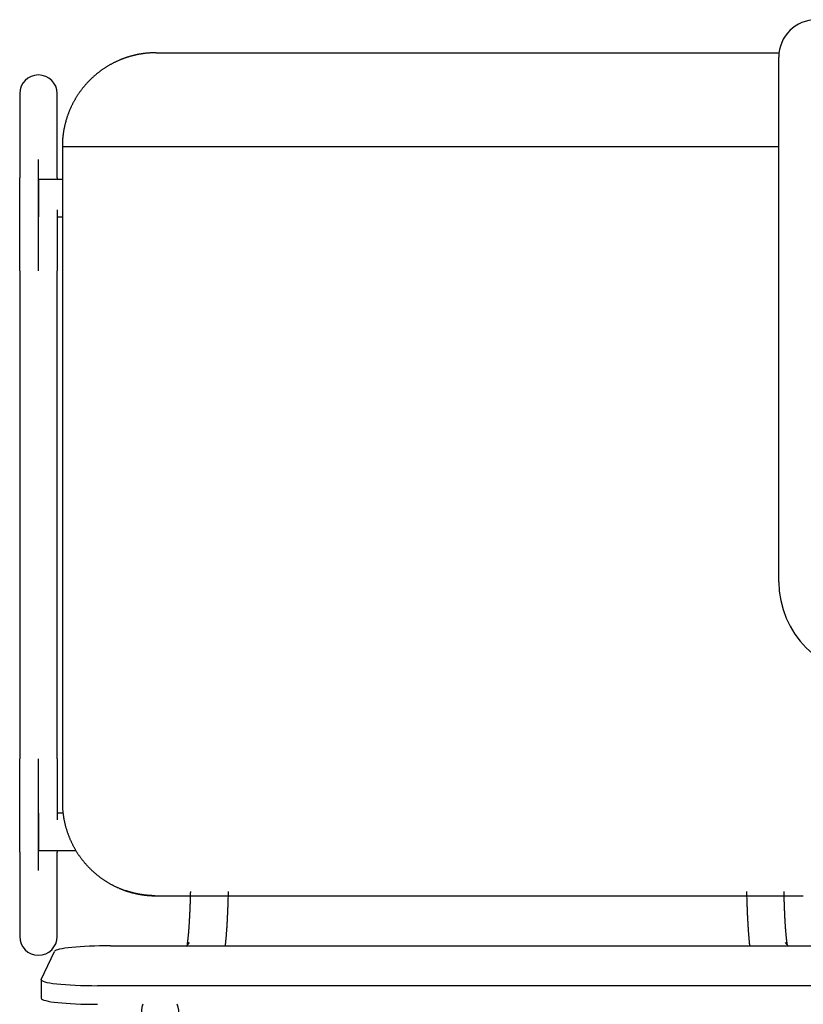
# Model space of a CAD drawing. Header units: metres. Extents: x -1 to 438, y -6 to 53.
# Tile 107 of 149: x 418.613 to 419.032, y 13.276 to 13.801. Entities that reach past the tile are written whole.
import ezdxf

# ---------------------------------------------------------------- set-up
doc = ezdxf.new("R2010")
doc.units = ezdxf.units.M
doc.linetypes.add('CONTINUA', pattern=[0])
doc.layers.add('PA MOBLES ACTUAL', color=7, linetype='CONTINUA', lineweight=25)

msp = doc.modelspace()

# ---------------------------------------------------------------- linework, layer by layer
at = {"layer": 'PA MOBLES ACTUAL', "color": 180, "transparency": 33554687}
for p, q in [((418.68598, 13.78367), (419.01861, 13.78367)), ((419.01847, 13.50133), (419.01847, 13.78133)), ((418.61321, 13.76194), (418.61321, 13.71688)), ((418.63321, 13.71688), (418.63321, 13.76194)), ((418.63598, 13.73367), (419.01847, 13.73367)), ((418.63598, 13.73367), (418.63598, 13.38367)), ((418.62321, 13.66718), (418.62321, 13.72676)), ((418.62321, 13.71607), (418.62321, 13.69607)), ((418.63598, 13.71607), (418.62321, 13.71607)), ((418.63321, 13.69607), (418.63598, 13.69607)), ((418.61321, 13.66718), (418.61321, 13.40669)), ((418.63321, 13.40669), (418.63321, 13.66718)), ((418.62321, 13.34712), (418.62321, 13.40669)), ((418.62321, 13.37781), (418.62321, 13.35781)), ((418.63633, 13.37781), (418.63321, 13.37781)), ((418.61321, 13.35699), (418.61321, 13.31194)), ((418.62321, 13.35781), (418.64319, 13.35781)), ((418.63321, 13.31194), (418.63321, 13.35699)), ((418.6854, 13.33367), (419.03156, 13.33367)), ((418.6854, 13.33367), (419.03156, 13.33367)), ((418.70369, 13.30874), (418.70234, 13.30696)), ((419.02341, 13.30696), (419.02206, 13.30874)), ((418.62476, 13.28902), (418.63176, 13.30393)), ((418.66172, 13.30696), (419.05465, 13.30696)), ((418.62472, 13.28886), (418.62472, 13.27892)), ((419.06165, 13.28567), (418.65472, 13.28567))]:
    msp.add_line(p, q, dxfattribs=at)
for points in [[(418.67406, 13.78223), (418.67381, 13.78217), (418.67356, 13.78211), (418.67331, 13.78204), (418.67306, 13.78198), (418.67281, 13.78191), (418.67256, 13.78184), (418.67231, 13.78177), (418.67206, 13.7817), (418.67181, 13.78162), (418.67156, 13.78155), (418.67131, 13.78148), (418.67107, 13.7814), (418.67082, 13.78132), (418.67057, 13.78124), (418.67032, 13.78116), (418.67008, 13.78108), (418.66983, 13.781), (418.66959, 13.78091), (418.66934, 13.78082), (418.6691, 13.78074), (418.66885, 13.78065), (418.66861, 13.78056), (418.66837, 13.78047), (418.66812, 13.78038), (418.66788, 13.78028), (418.66764, 13.78019), (418.6674, 13.78009), (418.66716, 13.78), (418.66692, 13.7799), (418.66668, 13.7798), (418.66637, 13.77967), (418.66606, 13.77954), (418.66576, 13.7794), (418.66545, 13.77927), (418.66515, 13.77913), (418.66485, 13.77899), (418.66455, 13.77885), (418.66425, 13.7787), (418.66395, 13.77856), (418.66365, 13.77841), (418.66335, 13.77826), (418.66306, 13.77811), (418.66276, 13.77796), (418.66247, 13.7778), (418.66217, 13.77764), (418.66188, 13.77748), (418.66159, 13.77732), (418.6613, 13.77716), (418.66102, 13.777), (418.66073, 13.77683), (418.66045, 13.77666), (418.66016, 13.77649), (418.65988, 13.77632), (418.6596, 13.77615), (418.65932, 13.77597), (418.65904, 13.7758), (418.65876, 13.77562), (418.65849, 13.77544), (418.65822, 13.77526), (418.65794, 13.77507), (418.65767, 13.77489), (418.6574, 13.7747), (418.65714, 13.77452), (418.65687, 13.77433), (418.6566, 13.77413), (418.65634, 13.77394), (418.65608, 13.77375), (418.65582, 13.77355), (418.65556, 13.77336), (418.6553, 13.77316), (418.65505, 13.77296), (418.6548, 13.77276), (418.65454, 13.77256), (418.65429, 13.77235), (418.65405, 13.77215), (418.6538, 13.77194), (418.65355, 13.77173), (418.65331, 13.77153), (418.65307, 13.77132), (418.65283, 13.7711), (418.65259, 13.77089), (418.65236, 13.77068), (418.65212, 13.77047), (418.65189, 13.77025), (418.65166, 13.77003), (418.65143, 13.76982), (418.6512, 13.7696), (418.65098, 13.76938), (418.65075, 13.76916), (418.65053, 13.76894), (418.65032, 13.76872), (418.6501, 13.7685), (418.64988, 13.76827), (418.64967, 13.76805), (418.64945, 13.76782), (418.64924, 13.76759), (418.64903, 13.76736), (418.64882, 13.76712), (418.64861, 13.76689), (418.6484, 13.76665), (418.64819, 13.76641), (418.64798, 13.76617), (418.64778, 13.76593), (418.64757, 13.76569), (418.64737, 13.76544), (418.64717, 13.76519), (418.64697, 13.76494), (418.64677, 13.76469), (418.64657, 13.76444), (418.64637, 13.76419), (418.64617, 13.76393), (418.64598, 13.76367), (418.64579, 13.76341), (418.64559, 13.76315), (418.6454, 13.76289), (418.64522, 13.76263), (418.64503, 13.76236), (418.64484, 13.76209), (418.64466, 13.76183), (418.64448, 13.76156), (418.64429, 13.76129), (418.64412, 13.76101), (418.64394, 13.76074), (418.64376, 13.76046), (418.64359, 13.76018), (418.64341, 13.75991), (418.64324, 13.75963), (418.64307, 13.75934), (418.64291, 13.75906), (418.64274, 13.75878), (418.64257, 13.75849), (418.64241, 13.7582), (418.64225, 13.75792), (418.64209, 13.75763), (418.64193, 13.75734), (418.64178, 13.75705), (418.64163, 13.75675), (418.64147, 13.75646), (418.64132, 13.75616), (418.64118, 13.75587), (418.64103, 13.75557), (418.64089, 13.75527), (418.64074, 13.75497), (418.6406, 13.75467), (418.64046, 13.75437), (418.64033, 13.75407), (418.64019, 13.75376), (418.64006, 13.75346), (418.63993, 13.75315), (418.6398, 13.75285), (418.63968, 13.75254), (418.63955, 13.75223), (418.63943, 13.75192), (418.63931, 13.75161), (418.63919, 13.7513), (418.63907, 13.75099), (418.63896, 13.75068), (418.63885, 13.75036), (418.63874, 13.75005), (418.63863, 13.74974), (418.63852, 13.74942), (418.63842, 13.7491), (418.63832, 13.74879), (418.63822, 13.74847), (418.63812, 13.74815), (418.63803, 13.74783), (418.63793, 13.74751), (418.63784, 13.7472), (418.63776, 13.74688), (418.63767, 13.74656), (418.63758, 13.74623), (418.6375, 13.74591), (418.63742, 13.74559), (418.63734, 13.74527), (418.63727, 13.74495), (418.63719, 13.74462), (418.63712, 13.7443), (418.63705, 13.74398), (418.63699, 13.74366), (418.63692, 13.74333), (418.63686, 13.74301), (418.6368, 13.74268), (418.63674, 13.74236), (418.63668, 13.74204), (418.63663, 13.74171), (418.63658, 13.74139), (418.63653, 13.74106), (418.63648, 13.74074), (418.63644, 13.74042), (418.63639, 13.74009), (418.63635, 13.73977), (418.63632, 13.73944), (418.63628, 13.73912), (418.63624, 13.7388), (418.63621, 13.73848), (418.63618, 13.73815), (418.63615, 13.73783), (418.63613, 13.73751), (418.6361, 13.73719), (418.63608, 13.73686), (418.63606, 13.73654), (418.63605, 13.73622), (418.63603, 13.7359), (418.63602, 13.73558), (418.63601, 13.73526), (418.636, 13.73494), (418.63599, 13.73463), (418.63598, 13.73431), (418.63598, 13.73399), (418.63598, 13.73367)], [(418.68598, 13.78367), (418.68573, 13.78367), (418.68548, 13.78367), (418.68523, 13.78367), (418.68498, 13.78366), (418.68473, 13.78366), (418.68447, 13.78365), (418.68421, 13.78364), (418.68396, 13.78363), (418.6837, 13.78362), (418.68344, 13.78361), (418.68318, 13.78359), (418.68292, 13.78358), (418.68265, 13.78356), (418.68239, 13.78354), (418.68213, 13.78352), (418.68186, 13.7835), (418.6816, 13.78348), (418.68133, 13.78346), (418.68106, 13.78343), (418.6808, 13.7834), (418.68053, 13.78338), (418.68026, 13.78335), (418.68, 13.78331), (418.67973, 13.78328), (418.67946, 13.78325), (418.67919, 13.78321), (418.67892, 13.78317), (418.67865, 13.78313), (418.67839, 13.78309), (418.67812, 13.78305), (418.67798, 13.78303), (418.67784, 13.78301), (418.67771, 13.78299), (418.67757, 13.78296), (418.67743, 13.78294), (418.6773, 13.78291), (418.67716, 13.78289), (418.67702, 13.78287), (418.67689, 13.78284), (418.67675, 13.78282), (418.67662, 13.78279), (418.67648, 13.78276), (418.67634, 13.78274), (418.67621, 13.78271), (418.67607, 13.78268), (418.67594, 13.78266), (418.6758, 13.78263), (418.67567, 13.7826), (418.67553, 13.78257), (418.6754, 13.78254), (418.67526, 13.78251), (418.67513, 13.78248), (418.675, 13.78245), (418.67486, 13.78242), (418.67473, 13.78239), (418.67459, 13.78236), (418.67446, 13.78233), (418.67433, 13.7823), (418.67419, 13.78227), (418.67406, 13.78223)], [(418.61321, 13.66718), (418.61321, 13.66783), (418.61321, 13.66848), (418.61321, 13.66913), (418.61321, 13.66978), (418.61321, 13.67043), (418.61321, 13.67108), (418.61321, 13.67173), (418.61321, 13.67237), (418.61321, 13.67302), (418.61321, 13.67366), (418.61321, 13.6743), (418.61321, 13.67494), (418.61321, 13.67558), (418.61321, 13.67622), (418.61321, 13.67686), (418.61321, 13.67749), (418.61321, 13.67813), (418.61321, 13.67876), (418.61321, 13.67939), (418.61321, 13.68001), (418.61321, 13.68064), (418.61321, 13.68126), (418.61321, 13.68188), (418.61321, 13.6825), (418.61321, 13.68312), (418.61321, 13.68373), (418.61321, 13.68435), (418.61321, 13.68496), (418.61321, 13.68556), (418.61321, 13.68617), (418.61321, 13.68677), (418.61321, 13.68736), (418.61321, 13.68796), (418.61321, 13.68855), (418.61321, 13.68913), (418.61321, 13.68971), (418.61321, 13.69029), (418.61321, 13.69086), (418.61321, 13.69143), (418.61321, 13.692), (418.61321, 13.69256), (418.61321, 13.69311), (418.61321, 13.69367), (418.61321, 13.69421), (418.61321, 13.69476), (418.61321, 13.6953), (418.61321, 13.69583), (418.61321, 13.69636), (418.61321, 13.69688), (418.61321, 13.6974), (418.61321, 13.69791), (418.61321, 13.69842), (418.61321, 13.69893), (418.61321, 13.69943), (418.61321, 13.69992), (418.61321, 13.70041), (418.61321, 13.70089), (418.61321, 13.70137), (418.61321, 13.70184), (418.61321, 13.70231), (418.61321, 13.70271), (418.61321, 13.70311), (418.61321, 13.7035), (418.61321, 13.70389), (418.61321, 13.70427), (418.61321, 13.70465), (418.61321, 13.70502), (418.61321, 13.70539), (418.61321, 13.70576), (418.61321, 13.70611), (418.61321, 13.70647), (418.61321, 13.70682), (418.61321, 13.70716), (418.61321, 13.7075), (418.61321, 13.70783), (418.61321, 13.70816), (418.61321, 13.70848), (418.61321, 13.7088), (418.61321, 13.70911), (418.61321, 13.70941), (418.61321, 13.70972), (418.61321, 13.71001), (418.61321, 13.7103), (418.61321, 13.71059), (418.61321, 13.71087), (418.61321, 13.71114), (418.61321, 13.71141), (418.61321, 13.71167), (418.61321, 13.71193), (418.61321, 13.71218), (418.61321, 13.71242), (418.61321, 13.71266), (418.61321, 13.71289), (418.61321, 13.71312), (418.61321, 13.71334), (418.61321, 13.71356), (418.61321, 13.71377), (418.61321, 13.71397), (418.61321, 13.71417), (418.61321, 13.71436), (418.61321, 13.71454), (418.61321, 13.71472), (418.61321, 13.7149), (418.61321, 13.71506), (418.61321, 13.71522), (418.61321, 13.71538), (418.61321, 13.71552), (418.61321, 13.71567), (418.61321, 13.7158), (418.61321, 13.71593), (418.61321, 13.71605), (418.61321, 13.71617), (418.61321, 13.71628), (418.61321, 13.71639), (418.61321, 13.71648), (418.61321, 13.71658), (418.61321, 13.71666), (418.61321, 13.71674), (418.61321, 13.71681), (418.61321, 13.71688)], [(418.63321, 13.71688), (418.63321, 13.71686), (418.63321, 13.71684), (418.63321, 13.71682), (418.63321, 13.7168), (418.63321, 13.71678), (418.63321, 13.71676), (418.63321, 13.71673), (418.63321, 13.71671), (418.63321, 13.71669), (418.63321, 13.71666), (418.63321, 13.71664), (418.63321, 13.71661), (418.63321, 13.71659), (418.63321, 13.71656), (418.63321, 13.71653), (418.63321, 13.71651), (418.63321, 13.71648), (418.63321, 13.71645), (418.63321, 13.71642), (418.63321, 13.71639), (418.63321, 13.71636), (418.63321, 13.71633), (418.63321, 13.7163), (418.63321, 13.71627), (418.63321, 13.71624), (418.63321, 13.7162), (418.63321, 13.71617), (418.63321, 13.71614), (418.63321, 13.7161), (418.63321, 13.71607)], [(418.63321, 13.69974), (418.63321, 13.69971), (418.63321, 13.69967), (418.63321, 13.69964), (418.63321, 13.6996), (418.63321, 13.69956), (418.63321, 13.69953), (418.63321, 13.69949), (418.63321, 13.69946), (418.63321, 13.69942), (418.63321, 13.69939), (418.63321, 13.69935), (418.63321, 13.69932), (418.63321, 13.69928), (418.63321, 13.69925), (418.63321, 13.69921), (418.63321, 13.69917), (418.63321, 13.69914), (418.63321, 13.6991), (418.63321, 13.69907), (418.63321, 13.69903), (418.63321, 13.699), (418.63321, 13.69896), (418.63321, 13.69892), (418.63321, 13.69889), (418.63321, 13.69885), (418.63321, 13.69882), (418.63321, 13.69878), (418.63321, 13.69875), (418.63321, 13.69871), (418.63321, 13.69867), (418.63321, 13.69823), (418.63321, 13.69778), (418.63321, 13.69733), (418.63321, 13.69687), (418.63321, 13.69642), (418.63321, 13.69595), (418.63321, 13.69549), (418.63321, 13.69502), (418.63321, 13.69454), (418.63321, 13.69407), (418.63321, 13.69359), (418.63321, 13.6931), (418.63321, 13.69262), (418.63321, 13.69213), (418.63321, 13.69163), (418.63321, 13.69114), (418.63321, 13.69064), (418.63321, 13.69014), (418.63321, 13.68963), (418.63321, 13.68912), (418.63321, 13.68861), (418.63321, 13.6881), (418.63321, 13.68758), (418.63321, 13.68706), (418.63321, 13.68654), (418.63321, 13.68601), (418.63321, 13.68549), (418.63321, 13.68496), (418.63321, 13.68442), (418.63321, 13.68389), (418.63321, 13.68335), (418.63321, 13.68281), (418.63321, 13.68227), (418.63321, 13.68173), (418.63321, 13.68118), (418.63321, 13.68064), (418.63321, 13.68009), (418.63321, 13.67954), (418.63321, 13.67899), (418.63321, 13.67844), (418.63321, 13.67788), (418.63321, 13.67733), (418.63321, 13.67677), (418.63321, 13.67622), (418.63321, 13.67566), (418.63321, 13.6751), (418.63321, 13.67454), (418.63321, 13.67398), (418.63321, 13.67341), (418.63321, 13.67285), (418.63321, 13.67229), (418.63321, 13.67172), (418.63321, 13.67116), (418.63321, 13.67059), (418.63321, 13.67002), (418.63321, 13.66946), (418.63321, 13.66889), (418.63321, 13.66832), (418.63321, 13.66775), (418.63321, 13.66718)], [(418.61321, 13.35699), (418.61321, 13.35707), (418.61321, 13.35715), (418.61321, 13.35725), (418.61321, 13.35735), (418.61321, 13.35746), (418.61321, 13.35757), (418.61321, 13.3577), (418.61321, 13.35783), (418.61321, 13.35798), (418.61321, 13.35813), (418.61321, 13.35829), (418.61321, 13.35845), (418.61321, 13.35863), (418.61321, 13.35881), (418.61321, 13.359), (418.61321, 13.3592), (418.61321, 13.35941), (418.61321, 13.35962), (418.61321, 13.35984), (418.61321, 13.36007), (418.61321, 13.36031), (418.61321, 13.36056), (418.61321, 13.36081), (418.61321, 13.36108), (418.61321, 13.36135), (418.61321, 13.36162), (418.61321, 13.36191), (418.61321, 13.3622), (418.61321, 13.3625), (418.61321, 13.36281), (418.61321, 13.36313), (418.61321, 13.36345), (418.61321, 13.36378), (418.61321, 13.36412), (418.61321, 13.36446), (418.61321, 13.36481), (418.61321, 13.36517), (418.61321, 13.36553), (418.61321, 13.36591), (418.61321, 13.36629), (418.61321, 13.36667), (418.61321, 13.36706), (418.61321, 13.36746), (418.61321, 13.36787), (418.61321, 13.36828), (418.61321, 13.3687), (418.61321, 13.36912), (418.61321, 13.36955), (418.61321, 13.36999), (418.61321, 13.37043), (418.61321, 13.37088), (418.61321, 13.37134), (418.61321, 13.3718), (418.61321, 13.37227), (418.61321, 13.37274), (418.61321, 13.37322), (418.61321, 13.37371), (418.61321, 13.3742), (418.61321, 13.37469), (418.61321, 13.3752), (418.61321, 13.37564), (418.61321, 13.37609), (418.61321, 13.37654), (418.61321, 13.377), (418.61321, 13.37745), (418.61321, 13.37792), (418.61321, 13.37838), (418.61321, 13.37885), (418.61321, 13.37933), (418.61321, 13.3798), (418.61321, 13.38028), (418.61321, 13.38077), (418.61321, 13.38125), (418.61321, 13.38174), (418.61321, 13.38224), (418.61321, 13.38273), (418.61321, 13.38323), (418.61321, 13.38373), (418.61321, 13.38424), (418.61321, 13.38475), (418.61321, 13.38526), (418.61321, 13.38577), (418.61321, 13.38629), (418.61321, 13.38681), (418.61321, 13.38733), (418.61321, 13.38786), (418.61321, 13.38838), (418.61321, 13.38891), (418.61321, 13.38945), (418.61321, 13.38998), (418.61321, 13.39052), (418.61321, 13.39106), (418.61321, 13.3916), (418.61321, 13.39214), (418.61321, 13.39269), (418.61321, 13.39323), (418.61321, 13.39378), (418.61321, 13.39433), (418.61321, 13.39488), (418.61321, 13.39543), (418.61321, 13.39599), (418.61321, 13.39654), (418.61321, 13.3971), (418.61321, 13.39765), (418.61321, 13.39821), (418.61321, 13.39877), (418.61321, 13.39933), (418.61321, 13.39989), (418.61321, 13.40046), (418.61321, 13.40102), (418.61321, 13.40158), (418.61321, 13.40215), (418.61321, 13.40271), (418.61321, 13.40328), (418.61321, 13.40385), (418.61321, 13.40441), (418.61321, 13.40498), (418.61321, 13.40555), (418.61321, 13.40612), (418.61321, 13.40669)], [(418.63321, 13.40669), (418.63321, 13.40604), (418.63321, 13.40539), (418.63321, 13.40474), (418.63321, 13.40409), (418.63321, 13.40344), (418.63321, 13.40279), (418.63321, 13.40214), (418.63321, 13.4015), (418.63321, 13.40085), (418.63321, 13.40021), (418.63321, 13.39957), (418.63321, 13.39893), (418.63321, 13.39829), (418.63321, 13.39765), (418.63321, 13.39701), (418.63321, 13.39638), (418.63321, 13.39575), (418.63321, 13.39511), (418.63321, 13.39448), (418.63321, 13.39386), (418.63321, 13.39323), (418.63321, 13.39261), (418.63321, 13.39199), (418.63321, 13.39137), (418.63321, 13.39075), (418.63321, 13.39014), (418.63321, 13.38952), (418.63321, 13.38892), (418.63321, 13.38831), (418.63321, 13.38771), (418.63321, 13.38721), (418.63321, 13.38672), (418.63321, 13.38623), (418.63321, 13.38575), (418.63321, 13.38526), (418.63321, 13.38478), (418.63321, 13.3843), (418.63321, 13.38383), (418.63321, 13.38336), (418.63321, 13.38289), (418.63321, 13.38242), (418.63321, 13.38196), (418.63321, 13.38149), (418.63321, 13.38104), (418.63321, 13.38058), (418.63321, 13.38013), (418.63321, 13.37968), (418.63321, 13.37923), (418.63321, 13.37879), (418.63321, 13.37835), (418.63321, 13.37791), (418.63321, 13.37748), (418.63321, 13.37705), (418.63321, 13.37662), (418.63321, 13.3762), (418.63321, 13.37578), (418.63321, 13.37536), (418.63321, 13.37495), (418.63321, 13.37454), (418.63321, 13.37413)], [(418.63598, 13.38367), (418.63598, 13.38336), (418.63598, 13.38304), (418.63599, 13.38273), (418.636, 13.38241), (418.63601, 13.38209), (418.63602, 13.38177), (418.63603, 13.38146), (418.63605, 13.38114), (418.63606, 13.38082), (418.63608, 13.3805), (418.6361, 13.38018), (418.63613, 13.37986), (418.63615, 13.37954), (418.63618, 13.37922), (418.63621, 13.37889), (418.63624, 13.37857), (418.63628, 13.37825), (418.63631, 13.37793), (418.63635, 13.3776), (418.63639, 13.37728), (418.63643, 13.37696), (418.63648, 13.37664), (418.63653, 13.37631), (418.63657, 13.37599), (418.63663, 13.37567), (418.63668, 13.37534), (418.63673, 13.37502), (418.63679, 13.3747), (418.63685, 13.37437), (418.63691, 13.37405), (418.63698, 13.37373), (418.63705, 13.3734), (418.63711, 13.37308), (418.63719, 13.37276), (418.63726, 13.37244), (418.63733, 13.37211), (418.63741, 13.37179), (418.63749, 13.37147), (418.63757, 13.37115), (418.63766, 13.37083), (418.63774, 13.37051), (418.63783, 13.37019), (418.63792, 13.36987), (418.63802, 13.36955), (418.63811, 13.36923), (418.63821, 13.36891), (418.63831, 13.36859), (418.63841, 13.36828), (418.63851, 13.36796), (418.63862, 13.36764), (418.63873, 13.36733), (418.63884, 13.36701), (418.63895, 13.3667), (418.63906, 13.36639), (418.63918, 13.36607), (418.6393, 13.36576), (418.63942, 13.36545), (418.63954, 13.36514), (418.63967, 13.36483), (418.63979, 13.36452), (418.63992, 13.36421), (418.64005, 13.36391), (418.64019, 13.3636), (418.64032, 13.3633), (418.64046, 13.36299), (418.6406, 13.36269), (418.64074, 13.36239), (418.64088, 13.36209), (418.64103, 13.36179), (418.64117, 13.36149), (418.64132, 13.36119), (418.64147, 13.36089), (418.64162, 13.3606), (418.64178, 13.3603), (418.64194, 13.36001), (418.64209, 13.35971), (418.64225, 13.35942), (418.64242, 13.35913), (418.64258, 13.35884), (418.64275, 13.35856), (418.64291, 13.35827), (418.64308, 13.35798), (418.64325, 13.3577), (418.64343, 13.35742), (418.6436, 13.35714), (418.64378, 13.35686), (418.64396, 13.35658), (418.64414, 13.3563), (418.64432, 13.35603), (418.6445, 13.35575), (418.64469, 13.35548), (418.64487, 13.35521), (418.64506, 13.35494), (418.64525, 13.35467), (418.64544, 13.35441), (418.64563, 13.35414), (418.64583, 13.35388), (418.64602, 13.35362), (418.64622, 13.35336), (418.64642, 13.3531), (418.64662, 13.35284), (418.64682, 13.35259), (418.64702, 13.35233), (418.64723, 13.35208), (418.64743, 13.35183), (418.64764, 13.35158), (418.64785, 13.35133), (418.64805, 13.35109), (418.64827, 13.35085), (418.64848, 13.3506), (418.64869, 13.35036), (418.6489, 13.35013), (418.64912, 13.34989), (418.64933, 13.34966), (418.64955, 13.34942), (418.64977, 13.34919), (418.64999, 13.34896), (418.65021, 13.34874), (418.65043, 13.34851), (418.65065, 13.34829), (418.65087, 13.34807), (418.6511, 13.34785), (418.65133, 13.34763), (418.65155, 13.34741), (418.65178, 13.34719), (418.65202, 13.34698), (418.65225, 13.34676), (418.65249, 13.34655), (418.65272, 13.34634), (418.65296, 13.34613), (418.6532, 13.34591), (418.65345, 13.34571), (418.65369, 13.3455), (418.65394, 13.34529), (418.65418, 13.34508), (418.65443, 13.34488), (418.65469, 13.34468), (418.65494, 13.34448), (418.65519, 13.34428), (418.65545, 13.34408), (418.65571, 13.34388), (418.65597, 13.34368), (418.65623, 13.34349), (418.65649, 13.34329), (418.65675, 13.3431), (418.65702, 13.34291), (418.65729, 13.34272), (418.65756, 13.34254), (418.65783, 13.34235), (418.6581, 13.34217), (418.65837, 13.34198), (418.65865, 13.3418), (418.65892, 13.34162), (418.6592, 13.34145), (418.65948, 13.34127), (418.65976, 13.3411), (418.66004, 13.34092), (418.66033, 13.34075), (418.66061, 13.34059), (418.6609, 13.34042), (418.66118, 13.34025), (418.66147, 13.34009), (418.66176, 13.33993), (418.66205, 13.33977), (418.66235, 13.33961), (418.66264, 13.33945), (418.66293, 13.3393), (418.66323, 13.33915), (418.66353, 13.339), (418.66382, 13.33885), (418.66412, 13.3387), (418.66442, 13.33856), (418.66472, 13.33842), (418.66502, 13.33828), (418.66533, 13.33814), (418.66563, 13.338), (418.66593, 13.33787), (418.66624, 13.33773), (418.66655, 13.3376), (418.66685, 13.33747), (418.66695, 13.33744), (418.66704, 13.3374), (418.66713, 13.33736), (418.66722, 13.33732), (418.66731, 13.33729), (418.6674, 13.33725), (418.66749, 13.33721), (418.66758, 13.33718), (418.66768, 13.33714), (418.66777, 13.33711), (418.66786, 13.33707), (418.66795, 13.33703), (418.66804, 13.337), (418.66814, 13.33696), (418.66823, 13.33693), (418.66832, 13.33689), (418.66841, 13.33686), (418.6685, 13.33682), (418.6686, 13.33679), (418.66869, 13.33676), (418.66878, 13.33672), (418.66887, 13.33669), (418.66897, 13.33665), (418.66906, 13.33662), (418.66915, 13.33659), (418.66925, 13.33655), (418.66934, 13.33652), (418.66943, 13.33649), (418.66952, 13.33646), (418.66962, 13.33642)], [(418.63321, 13.35781), (418.63321, 13.35777), (418.63321, 13.35774), (418.63321, 13.3577), (418.63321, 13.35767), (418.63321, 13.35764), (418.63321, 13.3576), (418.63321, 13.35757), (418.63321, 13.35754), (418.63321, 13.35751), (418.63321, 13.35748), (418.63321, 13.35745), (418.63321, 13.35742), (418.63321, 13.35739), (418.63321, 13.35736), (418.63321, 13.35734), (418.63321, 13.35731), (418.63321, 13.35728), (418.63321, 13.35726), (418.63321, 13.35723), (418.63321, 13.35721), (418.63321, 13.35718), (418.63321, 13.35716), (418.63321, 13.35714), (418.63321, 13.35712), (418.63321, 13.35709), (418.63321, 13.35707), (418.63321, 13.35705), (418.63321, 13.35703), (418.63321, 13.35701), (418.63321, 13.35699)], [(418.66962, 13.33642), (418.66964, 13.33642), (418.66967, 13.33641), (418.66969, 13.3364), (418.66972, 13.33639), (418.66974, 13.33638), (418.66977, 13.33637), (418.66979, 13.33636), (418.66982, 13.33636), (418.66984, 13.33635), (418.66987, 13.33634), (418.66989, 13.33633), (418.66992, 13.33632), (418.66994, 13.33631), (418.66997, 13.33631), (418.66999, 13.3363), (418.67002, 13.33629), (418.67004, 13.33628), (418.67006, 13.33627), (418.67009, 13.33626), (418.67011, 13.33626), (418.67014, 13.33625), (418.67016, 13.33624), (418.67019, 13.33623), (418.67021, 13.33622), (418.67024, 13.33621), (418.67026, 13.33621), (418.67028, 13.3362), (418.67031, 13.33619), (418.67033, 13.33618), (418.67036, 13.33617), (418.67051, 13.33612), (418.67067, 13.33607), (418.67082, 13.33602), (418.67098, 13.33598), (418.67114, 13.33593), (418.67129, 13.33588), (418.67145, 13.33583), (418.67161, 13.33578), (418.67177, 13.33573), (418.67194, 13.33568), (418.6721, 13.33564), (418.67226, 13.33559), (418.67243, 13.33554), (418.67259, 13.3355), (418.67276, 13.33545), (418.67292, 13.33541), (418.67309, 13.33536), (418.67326, 13.33532), (418.67342, 13.33527), (418.67359, 13.33523), (418.67376, 13.33519), (418.67393, 13.33515), (418.6741, 13.3351), (418.67427, 13.33506), (418.67444, 13.33502), (418.67461, 13.33498), (418.67478, 13.33494), (418.67495, 13.3349), (418.67512, 13.33487), (418.67529, 13.33483), (418.67546, 13.33479), (418.67563, 13.33475), (418.6758, 13.33472), (418.67597, 13.33468), (418.67614, 13.33465), (418.67631, 13.33462), (418.67648, 13.33458), (418.67665, 13.33455), (418.67682, 13.33452), (418.67699, 13.33449), (418.67716, 13.33446), (418.67733, 13.33443), (418.6775, 13.3344), (418.67767, 13.33437), (418.67783, 13.33434), (418.678, 13.33431), (418.67817, 13.33429), (418.67834, 13.33426), (418.6785, 13.33423), (418.67867, 13.33421), (418.67883, 13.33419), (418.679, 13.33416), (418.67916, 13.33414), (418.67932, 13.33412), (418.67948, 13.3341), (418.67964, 13.33407), (418.6798, 13.33405), (418.67996, 13.33403), (418.68012, 13.33402), (418.68028, 13.334), (418.68041, 13.33398), (418.68053, 13.33397), (418.68066, 13.33396), (418.6808, 13.33394), (418.68093, 13.33393), (418.68106, 13.33391), (418.6812, 13.3339), (418.68133, 13.33389), (418.68147, 13.33388), (418.68161, 13.33386), (418.68175, 13.33385), (418.68188, 13.33384), (418.68202, 13.33383), (418.68216, 13.33382), (418.6823, 13.33381), (418.68244, 13.3338), (418.68258, 13.33379), (418.68272, 13.33378), (418.68285, 13.33377), (418.68299, 13.33376), (418.68313, 13.33375), (418.68327, 13.33375), (418.6834, 13.33374), (418.68354, 13.33373), (418.68367, 13.33373), (418.6838, 13.33372), (418.68393, 13.33371), (418.68406, 13.33371), (418.68419, 13.3337), (418.68432, 13.3337), (418.68433, 13.3337), (418.68435, 13.3337), (418.68436, 13.3337), (418.68438, 13.3337), (418.68439, 13.3337), (418.68441, 13.3337), (418.68442, 13.3337), (418.68444, 13.3337), (418.68446, 13.33369), (418.68447, 13.33369), (418.68449, 13.33369), (418.6845, 13.33369), (418.68452, 13.33369), (418.68453, 13.33369), (418.68455, 13.33369), (418.68456, 13.33369), (418.68458, 13.33369), (418.6846, 13.33369), (418.68461, 13.33369), (418.68463, 13.33369), (418.68464, 13.33369), (418.68466, 13.33369), (418.68468, 13.33369), (418.68469, 13.33369), (418.68471, 13.33369), (418.68472, 13.33369), (418.68474, 13.33369), (418.68476, 13.33369), (418.68477, 13.33369), (418.68479, 13.33369), (418.6848, 13.33369), (418.68482, 13.33368), (418.68484, 13.33368), (418.68485, 13.33368), (418.68487, 13.33368), (418.68488, 13.33368), (418.6849, 13.33368), (418.68492, 13.33368), (418.68493, 13.33368), (418.68495, 13.33368), (418.68496, 13.33368), (418.68498, 13.33368), (418.68499, 13.33368), (418.68501, 13.33368), (418.68503, 13.33368), (418.68504, 13.33368), (418.68506, 13.33368), (418.68507, 13.33368), (418.68509, 13.33368), (418.6851, 13.33368), (418.68512, 13.33368), (418.68513, 13.33368), (418.68515, 13.33368), (418.68516, 13.33368), (418.68518, 13.33368), (418.68519, 13.33368), (418.68521, 13.33368), (418.68522, 13.33368), (418.68524, 13.33368), (418.68525, 13.33368), (418.68525, 13.33368), (418.68526, 13.33368), (418.68526, 13.33368), (418.68527, 13.33368), (418.68527, 13.33368), (418.68528, 13.33368), (418.68528, 13.33368), (418.68529, 13.33368), (418.68529, 13.33368), (418.6853, 13.33368), (418.6853, 13.33368), (418.68531, 13.33368), (418.68531, 13.33368), (418.68531, 13.33368), (418.68532, 13.33368), (418.68532, 13.33368), (418.68533, 13.33368), (418.68533, 13.33368), (418.68534, 13.33368), (418.68534, 13.33368), (418.68535, 13.33367), (418.68535, 13.33367), (418.68536, 13.33367), (418.68536, 13.33367), (418.68536, 13.33367), (418.68537, 13.33367), (418.68537, 13.33367), (418.68538, 13.33367), (418.68538, 13.33367), (418.6854, 13.33367)], [(418.67114, 13.33592), (418.67109, 13.33594), (418.67104, 13.33596), (418.67099, 13.33597), (418.67094, 13.33599), (418.67089, 13.336), (418.67084, 13.33602), (418.67078, 13.33604), (418.67073, 13.33605), (418.67068, 13.33607), (418.67063, 13.33609), (418.67058, 13.3361), (418.67053, 13.33612), (418.67048, 13.33613), (418.67043, 13.33615), (418.67038, 13.33617), (418.67033, 13.33618), (418.67028, 13.3362), (418.67023, 13.33622), (418.67017, 13.33624), (418.67012, 13.33625), (418.67007, 13.33627), (418.67002, 13.33629), (418.66997, 13.3363), (418.66992, 13.33632), (418.66987, 13.33634), (418.66982, 13.33635), (418.66977, 13.33637), (418.66972, 13.33639), (418.66967, 13.33641), (418.66962, 13.33642)], [(418.68538, 13.33367), (418.68538, 13.33367), (418.68538, 13.33367), (418.68537, 13.33367), (418.68537, 13.33367), (418.68536, 13.33367), (418.68536, 13.33367), (418.68536, 13.33367), (418.68535, 13.33367), (418.68535, 13.33367), (418.68534, 13.33368), (418.68534, 13.33368), (418.68533, 13.33368), (418.68533, 13.33368), (418.68532, 13.33368), (418.68532, 13.33368), (418.68531, 13.33368), (418.68531, 13.33368), (418.68531, 13.33368), (418.6853, 13.33368), (418.6853, 13.33368), (418.68529, 13.33368), (418.68529, 13.33368), (418.68528, 13.33368), (418.68528, 13.33368), (418.68527, 13.33368), (418.68527, 13.33368), (418.68526, 13.33368), (418.68526, 13.33368), (418.68525, 13.33368), (418.68525, 13.33368), (418.68524, 13.33368), (418.68522, 13.33368), (418.68521, 13.33368), (418.68519, 13.33368), (418.68518, 13.33368), (418.68516, 13.33368), (418.68515, 13.33368), (418.68513, 13.33368), (418.68512, 13.33368), (418.6851, 13.33368), (418.68509, 13.33368), (418.68507, 13.33368), (418.68506, 13.33368), (418.68504, 13.33368), (418.68503, 13.33368), (418.68501, 13.33368), (418.68499, 13.33368), (418.68498, 13.33368), (418.68496, 13.33368), (418.68495, 13.33368), (418.68493, 13.33368), (418.68492, 13.33368), (418.6849, 13.33368), (418.68488, 13.33368), (418.68487, 13.33368), (418.68485, 13.33368), (418.68484, 13.33368), (418.68482, 13.33368), (418.6848, 13.33369), (418.68479, 13.33369), (418.68477, 13.33369), (418.68476, 13.33369), (418.68474, 13.33369), (418.68472, 13.33369), (418.68471, 13.33369), (418.68469, 13.33369), (418.68468, 13.33369), (418.68466, 13.33369), (418.68464, 13.33369), (418.68463, 13.33369), (418.68461, 13.33369), (418.6846, 13.33369), (418.68458, 13.33369), (418.68456, 13.33369), (418.68455, 13.33369), (418.68453, 13.33369), (418.68452, 13.33369), (418.6845, 13.33369), (418.68449, 13.33369), (418.68447, 13.33369), (418.68446, 13.33369), (418.68444, 13.3337), (418.68442, 13.3337), (418.68441, 13.3337), (418.68439, 13.3337), (418.68438, 13.3337), (418.68436, 13.3337), (418.68435, 13.3337), (418.68433, 13.3337), (418.68432, 13.3337), (418.68419, 13.3337), (418.68406, 13.33371), (418.68393, 13.33371), (418.6838, 13.33372), (418.68367, 13.33373), (418.68354, 13.33373), (418.6834, 13.33374), (418.68327, 13.33375), (418.68313, 13.33375), (418.68299, 13.33376), (418.68285, 13.33377), (418.68272, 13.33378), (418.68258, 13.33379), (418.68244, 13.3338), (418.6823, 13.33381), (418.68216, 13.33382), (418.68202, 13.33383), (418.68188, 13.33384), (418.68175, 13.33385), (418.68161, 13.33386), (418.68147, 13.33388), (418.68133, 13.33389), (418.6812, 13.3339), (418.68106, 13.33391), (418.68093, 13.33393), (418.6808, 13.33394), (418.68066, 13.33396), (418.68053, 13.33397), (418.68041, 13.33398), (418.68028, 13.334), (418.68012, 13.33402), (418.67996, 13.33403), (418.6798, 13.33405), (418.67964, 13.33407), (418.67948, 13.3341), (418.67932, 13.33412), (418.67916, 13.33414), (418.679, 13.33416), (418.67883, 13.33419), (418.67867, 13.33421), (418.6785, 13.33423), (418.67834, 13.33426), (418.67817, 13.33429), (418.678, 13.33431), (418.67783, 13.33434), (418.67767, 13.33437), (418.6775, 13.3344), (418.67733, 13.33443), (418.67716, 13.33446), (418.67699, 13.33449), (418.67682, 13.33452), (418.67665, 13.33455), (418.67648, 13.33458), (418.67631, 13.33462), (418.67614, 13.33465), (418.67597, 13.33468), (418.6758, 13.33472), (418.67563, 13.33475), (418.67546, 13.33479), (418.67529, 13.33483), (418.67514, 13.33486), (418.675, 13.33489), (418.67486, 13.33492), (418.67472, 13.33496), (418.67458, 13.33499), (418.67444, 13.33502), (418.6743, 13.33506), (418.67415, 13.33509), (418.67401, 13.33512), (418.67387, 13.33516), (418.67373, 13.33519), (418.67359, 13.33523), (418.67345, 13.33527), (418.67331, 13.3353), (418.67317, 13.33534), (418.67304, 13.33538), (418.6729, 13.33541), (418.67276, 13.33545), (418.67262, 13.33549), (418.67248, 13.33553), (418.67235, 13.33557), (418.67221, 13.3356), (418.67208, 13.33564), (418.67194, 13.33568), (418.67181, 13.33572), (418.67167, 13.33576), (418.67154, 13.3358), (418.6714, 13.33584), (418.67127, 13.33588), (418.67114, 13.33592)], [(418.70268, 13.30741), (418.70269, 13.30747), (418.7027, 13.30753), (418.70271, 13.30759), (418.70272, 13.30765), (418.70273, 13.30771), (418.70274, 13.30777), (418.70275, 13.30784), (418.70276, 13.30791), (418.70277, 13.30798), (418.70279, 13.30805), (418.7028, 13.30812), (418.70281, 13.3082), (418.70282, 13.30827), (418.70283, 13.30835), (418.70284, 13.30843), (418.70286, 13.30852), (418.70287, 13.3086), (418.70288, 13.30869), (418.70289, 13.30878), (418.70291, 13.30887), (418.70292, 13.30896), (418.70293, 13.30905), (418.70294, 13.30915), (418.70296, 13.30925), (418.70297, 13.30935), (418.70298, 13.30945), (418.703, 13.30955), (418.70301, 13.30966), (418.70302, 13.30977), (418.70304, 13.30988), (418.70306, 13.31009), (418.70309, 13.31031), (418.70311, 13.31054), (418.70314, 13.31077), (418.70316, 13.31101), (418.70319, 13.31125), (418.70322, 13.31151), (418.70324, 13.31177), (418.70327, 13.31203), (418.7033, 13.31231), (418.70332, 13.31258), (418.70335, 13.31287), (418.70338, 13.31316), (418.7034, 13.31346), (418.70343, 13.31377), (418.70346, 13.31408), (418.70348, 13.3144), (418.70351, 13.31473), (418.70354, 13.31506), (418.70356, 13.3154), (418.70359, 13.31575), (418.70362, 13.3161), (418.70364, 13.31646), (418.70367, 13.31683), (418.70369, 13.3172), (418.70372, 13.31758), (418.70375, 13.31797), (418.70377, 13.31837), (418.7038, 13.31877), (418.70382, 13.31918), (418.70385, 13.31962), (418.70388, 13.32007), (418.7039, 13.32052), (418.70393, 13.32098), (418.70395, 13.32144), (418.70398, 13.32191), (418.704, 13.32239), (418.70403, 13.32286), (418.70405, 13.32335), (418.70408, 13.32384), (418.7041, 13.32433), (418.70412, 13.32482), (418.70414, 13.32533), (418.70417, 13.32583), (418.70419, 13.32634), (418.70421, 13.32685), (418.70423, 13.32737), (418.70425, 13.3279), (418.70427, 13.32842), (418.70429, 13.32895), (418.70431, 13.32949), (418.70433, 13.33002), (418.70434, 13.33056), (418.70436, 13.33111), (418.70438, 13.33166), (418.7044, 13.33221), (418.70441, 13.33277), (418.70443, 13.33332), (418.70444, 13.33389), (418.70446, 13.33445), (418.70446, 13.3345), (418.70446, 13.33455), (418.70446, 13.3346), (418.70446, 13.33465), (418.70447, 13.3347), (418.70447, 13.33475), (418.70447, 13.33479), (418.70447, 13.33484), (418.70447, 13.33489), (418.70447, 13.33494), (418.70447, 13.33499), (418.70447, 13.33504), (418.70448, 13.33509), (418.70448, 13.33514), (418.70448, 13.33519), (418.70448, 13.33524), (418.70448, 13.33528), (418.70448, 13.33533), (418.70448, 13.33538), (418.70448, 13.33543), (418.70449, 13.33548), (418.70449, 13.33553), (418.70449, 13.33558), (418.70449, 13.33563), (418.70449, 13.33568), (418.70449, 13.33573), (418.70449, 13.33578), (418.70449, 13.33583), (418.7045, 13.33587), (418.7045, 13.33592)], [(418.7245, 13.33592), (418.7245, 13.33583), (418.7245, 13.33573), (418.7245, 13.33563), (418.72449, 13.33553), (418.72449, 13.33543), (418.72449, 13.33534), (418.72449, 13.33524), (418.72448, 13.33514), (418.72448, 13.33504), (418.72448, 13.33495), (418.72448, 13.33485), (418.72447, 13.33475), (418.72447, 13.33465), (418.72447, 13.33456), (418.72447, 13.33446), (418.72446, 13.33436), (418.72446, 13.33426), (418.72446, 13.33417), (418.72446, 13.33407), (418.72445, 13.33397), (418.72445, 13.33388), (418.72445, 13.33378), (418.72445, 13.33368), (418.72444, 13.33359), (418.72444, 13.33349), (418.72444, 13.33339), (418.72444, 13.3333), (418.72443, 13.3332), (418.72443, 13.3331), (418.72443, 13.33301), (418.72441, 13.33238), (418.72439, 13.33177), (418.72437, 13.33115), (418.72435, 13.33054), (418.72434, 13.32993), (418.72431, 13.32933), (418.72429, 13.32873), (418.72427, 13.32814), (418.72425, 13.32755), (418.72423, 13.32697), (418.72421, 13.32639), (418.72418, 13.32581), (418.72416, 13.32524), (418.72413, 13.32467), (418.72411, 13.32411), (418.72408, 13.32355), (418.72406, 13.323), (418.72403, 13.32245), (418.72401, 13.32191), (418.72398, 13.32137), (418.72395, 13.32084), (418.72392, 13.32031), (418.72389, 13.31978), (418.72386, 13.31926), (418.72383, 13.31875), (418.7238, 13.31824), (418.72377, 13.31774), (418.72374, 13.31724), (418.72371, 13.31675), (418.72368, 13.31626), (418.72365, 13.31586), (418.72362, 13.31547), (418.7236, 13.31509), (418.72357, 13.31471), (418.72354, 13.31434), (418.72352, 13.31397), (418.72349, 13.31361), (418.72346, 13.31326), (418.72344, 13.31292), (418.72341, 13.31258), (418.72338, 13.31224), (418.72336, 13.31192), (418.72333, 13.3116), (418.72331, 13.31128), (418.72328, 13.31097), (418.72325, 13.31067), (418.72323, 13.31037), (418.7232, 13.31008), (418.72317, 13.30979), (418.72315, 13.30951), (418.72312, 13.30924), (418.7231, 13.30897), (418.72307, 13.3087), (418.72304, 13.30844), (418.72301, 13.30818), (418.72299, 13.30793), (418.72296, 13.30769), (418.72293, 13.30745), (418.72291, 13.30721), (418.72288, 13.30698)], [(419.00125, 13.33592), (419.00125, 13.33583), (419.00125, 13.33573), (419.00126, 13.33563), (419.00126, 13.33553), (419.00126, 13.33543), (419.00126, 13.33534), (419.00127, 13.33524), (419.00127, 13.33514), (419.00127, 13.33504), (419.00127, 13.33495), (419.00128, 13.33485), (419.00128, 13.33475), (419.00128, 13.33465), (419.00128, 13.33456), (419.00129, 13.33446), (419.00129, 13.33436), (419.00129, 13.33426), (419.00129, 13.33417), (419.0013, 13.33407), (419.0013, 13.33397), (419.0013, 13.33388), (419.0013, 13.33378), (419.00131, 13.33368), (419.00131, 13.33359), (419.00131, 13.33349), (419.00131, 13.33339), (419.00132, 13.3333), (419.00132, 13.3332), (419.00132, 13.3331), (419.00132, 13.33301), (419.00134, 13.33238), (419.00136, 13.33177), (419.00138, 13.33115), (419.0014, 13.33054), (419.00142, 13.32993), (419.00144, 13.32933), (419.00146, 13.32873), (419.00148, 13.32814), (419.0015, 13.32755), (419.00152, 13.32697), (419.00155, 13.32639), (419.00157, 13.32581), (419.00159, 13.32524), (419.00162, 13.32467), (419.00164, 13.32411), (419.00167, 13.32355), (419.00169, 13.323), (419.00172, 13.32245), (419.00175, 13.32191), (419.00177, 13.32137), (419.0018, 13.32084), (419.00183, 13.32031), (419.00186, 13.31978), (419.00189, 13.31926), (419.00192, 13.31875), (419.00195, 13.31824), (419.00198, 13.31774), (419.00201, 13.31724), (419.00204, 13.31675), (419.00208, 13.31626), (419.0021, 13.31586), (419.00213, 13.31547), (419.00216, 13.31509), (419.00218, 13.31471), (419.00221, 13.31434), (419.00224, 13.31397), (419.00226, 13.31361), (419.00229, 13.31326), (419.00231, 13.31292), (419.00234, 13.31258), (419.00237, 13.31224), (419.00239, 13.31192), (419.00242, 13.3116), (419.00245, 13.31128), (419.00247, 13.31097), (419.0025, 13.31067), (419.00252, 13.31037), (419.00255, 13.31008), (419.00258, 13.30979), (419.0026, 13.30951), (419.00263, 13.30924), (419.00266, 13.30897), (419.00268, 13.3087), (419.00271, 13.30844), (419.00274, 13.30818), (419.00276, 13.30793), (419.00279, 13.30769), (419.00282, 13.30745), (419.00285, 13.30721), (419.00287, 13.30698)], [(419.02307, 13.30741), (419.02306, 13.30747), (419.02305, 13.30753), (419.02304, 13.30759), (419.02303, 13.30765), (419.02302, 13.30771), (419.02301, 13.30777), (419.023, 13.30784), (419.02299, 13.30791), (419.02298, 13.30798), (419.02297, 13.30805), (419.02296, 13.30812), (419.02294, 13.3082), (419.02293, 13.30827), (419.02292, 13.30835), (419.02291, 13.30843), (419.0229, 13.30852), (419.02288, 13.3086), (419.02287, 13.30869), (419.02286, 13.30878), (419.02285, 13.30887), (419.02283, 13.30896), (419.02282, 13.30905), (419.02281, 13.30915), (419.0228, 13.30925), (419.02278, 13.30935), (419.02277, 13.30945), (419.02276, 13.30955), (419.02274, 13.30966), (419.02273, 13.30977), (419.02272, 13.30988), (419.02269, 13.31009), (419.02267, 13.31031), (419.02264, 13.31054), (419.02261, 13.31077), (419.02259, 13.31101), (419.02256, 13.31125), (419.02253, 13.31151), (419.02251, 13.31177), (419.02248, 13.31203), (419.02246, 13.31231), (419.02243, 13.31258), (419.0224, 13.31287), (419.02238, 13.31316), (419.02235, 13.31346), (419.02232, 13.31377), (419.0223, 13.31408), (419.02227, 13.3144), (419.02224, 13.31473), (419.02222, 13.31506), (419.02219, 13.3154), (419.02216, 13.31575), (419.02214, 13.3161), (419.02211, 13.31646), (419.02208, 13.31683), (419.02206, 13.3172), (419.02203, 13.31758), (419.02201, 13.31797), (419.02198, 13.31837), (419.02195, 13.31877), (419.02193, 13.31918), (419.0219, 13.31962), (419.02188, 13.32007), (419.02185, 13.32052), (419.02182, 13.32098), (419.0218, 13.32144), (419.02177, 13.32191), (419.02175, 13.32239), (419.02172, 13.32286), (419.0217, 13.32335), (419.02168, 13.32384), (419.02165, 13.32433), (419.02163, 13.32482), (419.02161, 13.32533), (419.02159, 13.32583), (419.02156, 13.32634), (419.02154, 13.32685), (419.02152, 13.32737), (419.0215, 13.3279), (419.02148, 13.32842), (419.02146, 13.32895), (419.02144, 13.32949), (419.02143, 13.33002), (419.02141, 13.33056), (419.02139, 13.33111), (419.02137, 13.33166), (419.02136, 13.33221), (419.02134, 13.33277), (419.02132, 13.33332), (419.02131, 13.33389), (419.02129, 13.33445), (419.02129, 13.3345), (419.02129, 13.33455), (419.02129, 13.3346), (419.02129, 13.33465), (419.02129, 13.3347), (419.02128, 13.33475), (419.02128, 13.33479), (419.02128, 13.33484), (419.02128, 13.33489), (419.02128, 13.33494), (419.02128, 13.33499), (419.02128, 13.33504), (419.02128, 13.33509), (419.02127, 13.33514), (419.02127, 13.33519), (419.02127, 13.33524), (419.02127, 13.33528), (419.02127, 13.33533), (419.02127, 13.33538), (419.02127, 13.33543), (419.02127, 13.33548), (419.02127, 13.33553), (419.02126, 13.33558), (419.02126, 13.33563), (419.02126, 13.33568), (419.02126, 13.33573), (419.02126, 13.33578), (419.02126, 13.33583), (419.02126, 13.33587), (419.02126, 13.33592)], [(419.03157, 13.33367), (419.03156, 13.33367)]]:
    msp.add_lwpolyline(points, dxfattribs=at)
for centre, radius, start, end in [((419.03847, 13.78133), 0.02, 90, 180), ((419.06847, 13.50133), 0.05, 180, 270), ((418.62321, 13.31194), 0.01, 180, 270), ((418.62321, 13.31194), 0.01, 270, 0)]:
    msp.add_arc(centre, radius, start, end, dxfattribs=at)
for centre, major_axis, ratio, start_param, end_param in [((418.62321, 13.76194), (-0.01, 0), 0.987805, 4.712389, 6.283185), ((418.62321, 13.76194), (-0.01, 0), 0.987805, 3.141593, 4.712389), ((418.66172, 13.30377), (0.03, 0), 0.106466, 1.570796, 3.091634), ((418.65472, 13.28886), (-0.03, 0), 0.106466, 6.233227, 7.853982), ((418.65472, 13.27892), (-0.03, 0), 0.106466, 0, 1.570796), ((418.68821, 13.27183), (-0.00796, 0.00605), 0.993992, 0.250094, 4.196569)]:
    msp.add_ellipse(centre, major_axis=major_axis, ratio=ratio, start_param=start_param, end_param=end_param, dxfattribs=at)

doc.saveas('drawing.dxf')
